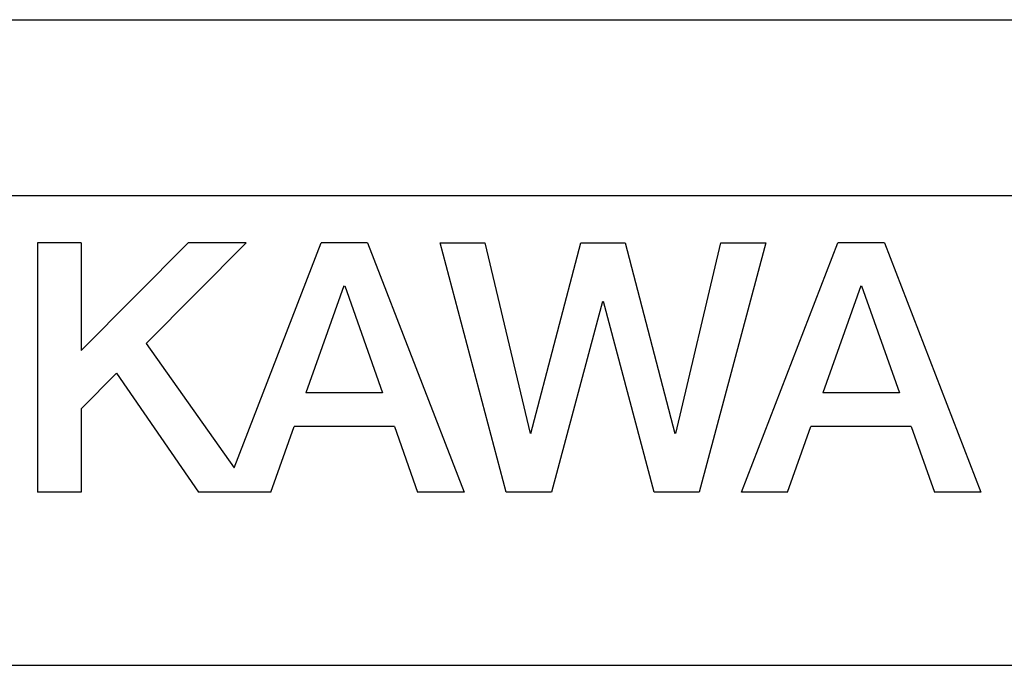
# Model space of a CAD drawing. Extents: x 90 to 1223, y 50 to 821.
# Tile 24 of 35: x 762 to 770, y 630 to 635. Entities that reach past the tile are written whole.
import ezdxf

# ---------------------------------------------------------------- set-up
doc = ezdxf.new("R2010")
doc.units = 0
doc.header["$LTSCALE"] = 69.3
doc.layers.add('ALL_CURVE', color=7, linetype='CONTINUOUS')
doc.layers.add('ALL_FEATURES', color=7, linetype='CONTINUOUS')

msp = doc.modelspace()

# ---------------------------------------------------------------- linework, layer by layer
at = {"layer": 'ALL_CURVE', "color": 4, "linetype": 'CONTINUOUS'}
for p, q in [((789.25, 633.75), (752.25, 633.75)), ((752.25, 629.75), (770.25, 629.75))]:
    msp.add_line(p, q, dxfattribs=at)
at = {"layer": 'ALL_FEATURES', "color": 7, "linetype": 'CONTINUOUS'}
for p, q in [((691.75, 635.25), (789.75, 635.25)), ((761.8165, 633.3496), (761.8165, 631.2248)), ((762.1892, 633.3496), (761.8165, 633.3496)), ((763.1018, 633.3496), (762.1892, 632.4311)), ((762.1892, 633.3496), (762.1892, 632.4311)), ((763.5948, 633.3496), (762.7433, 632.4929)), ((763.5948, 633.3496), (763.1018, 633.3496)), ((763.4914, 631.4311), (764.2322, 633.3495)), ((764.6287, 633.3496), (764.2322, 633.3495)), ((764.6287, 633.3496), (765.4495, 631.2251)), ((765.8092, 631.2248), (765.2459, 633.3496)), ((765.2459, 633.3496), (765.627, 633.3496)), ((765.627, 633.3496), (766.0134, 631.7251)), ((766.0196, 631.7251), (766.4434, 633.3496)), ((766.4434, 633.3496), (766.8224, 633.3496)), ((766.8224, 633.3496), (767.2447, 631.7251)), ((767.2523, 631.7256), (767.6376, 633.3496)), ((768.0196, 633.3496), (767.4531, 631.2248)), ((767.6376, 633.3496), (768.0196, 633.3496)), ((767.8123, 631.2248), (768.6328, 633.3495)), ((769.0293, 633.3496), (768.6328, 633.3495)), ((769.0293, 633.3496), (769.8501, 631.2251)), ((764.4267, 632.9833), (764.1038, 632.0709)), ((764.4343, 632.9833), (764.7558, 632.0709)), ((768.8272, 632.9833), (768.5044, 632.0709)), ((768.8349, 632.9833), (769.1563, 632.0709)), ((766.6296, 632.8498), (766.1931, 631.2248)), ((767.0672, 631.2248), (766.6358, 632.8498)), ((762.7433, 632.4929), (763.4914, 631.4311)), ((762.4901, 632.2381), (762.1892, 631.9354)), ((762.4901, 632.2381), (763.1886, 631.2248)), ((764.7558, 632.0709), (764.1038, 632.0709)), ((769.1563, 632.0709), (768.5044, 632.0709)), ((762.1892, 631.9354), (762.1892, 631.2248)), ((763.8046, 631.2248), (764.0023, 631.7838)), ((764.8569, 631.7838), (764.0023, 631.7838)), ((764.8569, 631.7838), (765.0538, 631.2251)), ((768.2051, 631.2248), (768.4029, 631.7838)), ((769.2575, 631.7838), (768.4029, 631.7838)), ((769.2575, 631.7838), (769.4543, 631.2251)), ((762.1892, 631.2248), (761.8165, 631.2248)), ((763.8046, 631.2248), (763.1886, 631.2248)), ((765.4495, 631.2251), (765.0538, 631.2251)), ((766.1931, 631.2248), (765.8092, 631.2248)), ((767.4531, 631.2248), (767.0672, 631.2248)), ((768.2051, 631.2248), (767.8123, 631.2248)), ((769.8501, 631.2251), (769.4543, 631.2251))]:
    msp.add_line(p, q, dxfattribs=at)

doc.saveas('drawing.dxf')
